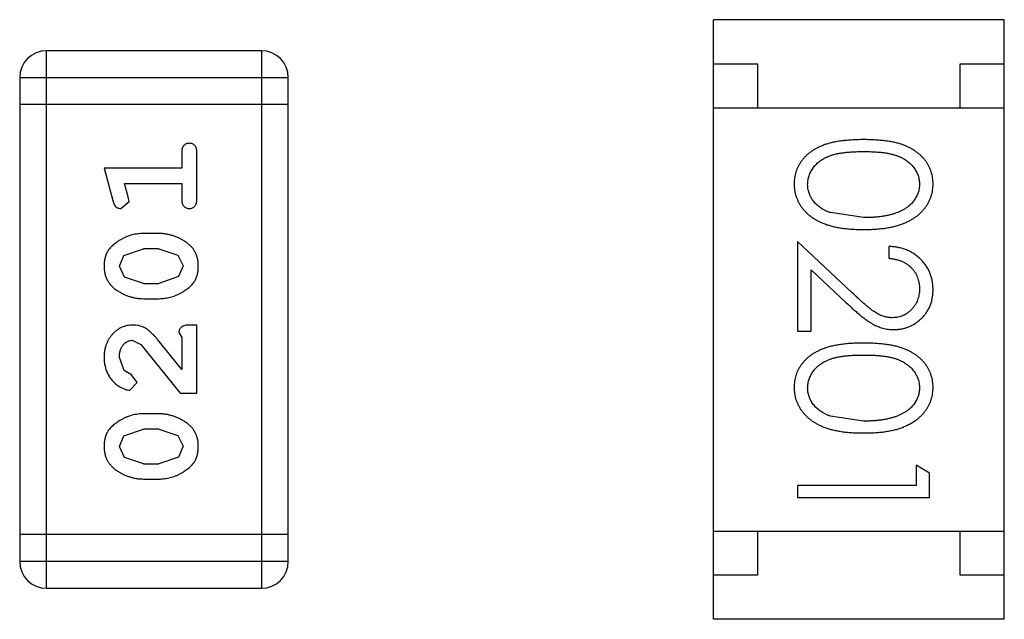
# Model space of a CAD drawing. Header units: inches. Extents: x -13 to 240, y -18 to 126.
# Tile 19 of 112: x 174.174 to 175.292, y 51.511 to 52.191. Entities that reach past the tile are written whole.
import ezdxf

# ---------------------------------------------------------------- set-up
doc = ezdxf.new("R2010")
doc.units = ezdxf.units.IN
doc.header["$LTSCALE"] = 1.21
doc.header["$MEASUREMENT"] = 0
doc.layers.get('0').update_dxf_attribs({"linetype": 'CONTINUOUS'})

msp = doc.modelspace()

# ---------------------------------------------------------------- linework, layer by layer
at = {"color": 7, "linetype": 'Continuous'}
for p, q in [((174.9615, 51.5114), (174.9615, 52.1914)), ((175.2915, 52.1914), (174.9615, 52.1914)), ((175.2915, 51.5114), (175.2915, 52.1914)), ((174.2046, 51.5466), (174.2046, 52.1562)), ((174.4484, 52.1562), (174.2046, 52.1562)), ((174.4484, 52.1562), (174.4484, 51.5466)), ((174.9615, 52.1414), (175.0115, 52.1414)), ((175.0115, 52.1414), (175.0115, 52.0914)), ((175.2415, 52.0914), (175.2415, 52.1414)), ((175.2415, 52.1414), (175.2915, 52.1414)), ((174.1741, 52.1257), (174.1741, 51.5771)), ((174.1741, 52.1257), (174.4789, 52.1257)), ((174.4789, 51.5771), (174.4789, 52.1257)), ((174.4789, 52.0952), (174.1741, 52.0952)), ((174.9615, 52.0914), (175.2915, 52.0914)), ((174.358, 52.0402), (174.358, 52.0229)), ((174.3753, 51.9883), (174.3753, 52.0402)), ((174.2699, 52.0229), (174.2797, 51.9863)), ((174.358, 52.0229), (174.2699, 52.0229)), ((174.2971, 51.9906), (174.293, 52.0056)), ((174.293, 52.0056), (174.358, 52.0056)), ((174.358, 52.0056), (174.358, 51.9883)), ((174.2889, 51.9773), (174.2982, 51.9852)), ((174.2982, 51.9852), (174.2971, 51.9906)), ((175.1318, 51.9669), (175.0941, 51.9726)), ((174.3322, 51.9489), (174.3145, 51.9489)), ((175.0568, 51.94), (175.0568, 51.8381)), ((175.1189, 51.8818), (175.0568, 51.94)), ((174.2924, 51.9241), (174.3147, 51.9316)), ((174.332, 51.9316), (174.3147, 51.9316)), ((174.332, 51.9316), (174.3537, 51.9244)), ((175.1606, 51.9342), (175.1606, 51.9208)), ((174.2872, 51.9119), (174.2924, 51.9241)), ((174.3537, 51.9244), (174.3595, 51.9121)), ((174.293, 51.8996), (174.2872, 51.9119)), ((174.3595, 51.9121), (174.3542, 51.9)), ((175.0722, 51.8381), (175.0722, 51.9079)), ((175.0722, 51.9079), (175.1122, 51.8703)), ((174.3147, 51.8923), (174.293, 51.8996)), ((174.3542, 51.9), (174.332, 51.8923)), ((174.3147, 51.8923), (174.332, 51.8923)), ((174.3145, 51.875), (174.3322, 51.875)), ((174.3753, 51.8451), (174.3674, 51.8451)), ((174.3753, 51.768), (174.3753, 51.8451)), ((175.0568, 51.8381), (175.0722, 51.8381)), ((174.3017, 51.8278), (174.3114, 51.823)), ((174.358, 51.7948), (174.3309, 51.8284)), ((174.3548, 51.8365), (174.358, 51.831)), ((174.358, 51.831), (174.358, 51.7948)), ((174.3114, 51.823), (174.3564, 51.768)), ((174.2925, 51.7934), (174.2872, 51.8083)), ((174.3011, 51.7885), (174.2925, 51.7934)), ((174.3076, 51.78), (174.3011, 51.7885)), ((174.2992, 51.7712), (174.3076, 51.78)), ((174.3564, 51.768), (174.3753, 51.768)), ((174.3322, 51.7444), (174.3145, 51.7444)), ((175.1318, 51.7361), (175.0941, 51.7418)), ((174.2924, 51.7196), (174.3147, 51.7271)), ((174.332, 51.7271), (174.3147, 51.7271)), ((174.332, 51.7271), (174.3537, 51.7199)), ((174.2872, 51.7074), (174.2924, 51.7196)), ((174.3537, 51.7199), (174.3595, 51.7076)), ((174.293, 51.695), (174.2872, 51.7074)), ((174.3595, 51.7076), (174.3542, 51.6954)), ((174.3147, 51.6878), (174.293, 51.695)), ((174.3542, 51.6954), (174.332, 51.6878)), ((174.3147, 51.6878), (174.332, 51.6878)), ((175.1914, 51.6861), (175.1914, 51.6631)), ((175.2068, 51.6773), (175.1914, 51.6861)), ((174.3145, 51.6705), (174.3322, 51.6705)), ((175.2068, 51.6496), (175.2068, 51.6773)), ((175.0568, 51.6631), (175.0568, 51.6496)), ((175.1914, 51.6631), (175.0568, 51.6631)), ((175.0568, 51.6496), (175.2068, 51.6496)), ((174.4789, 51.6076), (174.1741, 51.6076)), ((174.9615, 51.6114), (175.2915, 51.6114)), ((175.0115, 51.6114), (175.0115, 51.5614)), ((175.2415, 51.5614), (175.2415, 51.6114)), ((174.4789, 51.5771), (174.1741, 51.5771)), ((175.0115, 51.5614), (174.9615, 51.5614)), ((175.2915, 51.5614), (175.2415, 51.5614)), ((174.2046, 51.5466), (174.4484, 51.5466)), ((175.2915, 51.5114), (174.9615, 51.5114))]:
    msp.add_line(p, q, dxfattribs=at)
for centre, start, end in [((174.2046, 52.1257), 90, 180), ((174.4484, 52.1257), 0, 90), ((174.2046, 51.5771), 180, 270), ((174.4484, 51.5771), 270, 0)]:
    msp.add_arc(centre, 0.0305, start, end, dxfattribs=at)
for points, knots in [([(174.3666, 52.0512), (174.366, 52.0512), (174.3648, 52.0511), (174.3631, 52.0506), (174.3616, 52.0498), (174.3603, 52.0486), (174.3592, 52.047), (174.3585, 52.0451), (174.358, 52.0428), (174.358, 52.0411), (174.358, 52.0402)], [0, 0, 0, 0, 0.11517, 0.223509, 0.328254, 0.438012, 0.553651, 0.682263, 0.830856, 1, 1, 1, 1]), ([(174.3753, 52.0402), (174.3752, 52.0411), (174.3752, 52.0428), (174.3747, 52.0451), (174.374, 52.0471), (174.3729, 52.0486), (174.3716, 52.0498), (174.3701, 52.0506), (174.3684, 52.0511), (174.3672, 52.0512), (174.3666, 52.0512)], [0, 0, 0, 0, 0.169012, 0.317488, 0.445429, 0.560977, 0.67065, 0.776666, 0.88492, 1, 1, 1, 1]), ([(175.1317, 52.0554), (175.1293, 52.0554), (175.1247, 52.0553), (175.1179, 52.055), (175.1116, 52.0545), (175.1056, 52.0538), (175.1001, 52.0529), (175.095, 52.0519), (175.0902, 52.0505), (175.0859, 52.049), (175.0819, 52.0473), (175.0782, 52.0455), (175.0747, 52.0434), (175.0715, 52.0413), (175.0685, 52.039), (175.0658, 52.0365), (175.0634, 52.0338), (175.0612, 52.031), (175.0593, 52.0281), (175.0576, 52.0251), (175.0561, 52.022), (175.055, 52.0188), (175.0541, 52.0155), (175.0534, 52.0122), (175.053, 52.0087), (175.053, 52.0064), (175.0529, 52.0052)], [0, 0, 0, 0, 0.068113, 0.132564, 0.193427, 0.250218, 0.303569, 0.353576, 0.400235, 0.443586, 0.484619, 0.524292, 0.56238, 0.599049, 0.63494, 0.669782, 0.704009, 0.737842, 0.771098, 0.803896, 0.836415, 0.868639, 0.900715, 0.933378, 0.966213, 1, 1, 1, 1]), ([(175.2106, 52.0052), (175.2106, 52.0064), (175.2106, 52.0087), (175.2102, 52.0122), (175.2095, 52.0156), (175.2086, 52.0188), (175.2074, 52.0221), (175.2059, 52.0252), (175.2042, 52.0282), (175.2023, 52.0312), (175.2001, 52.034), (175.1976, 52.0366), (175.1949, 52.0391), (175.1919, 52.0414), (175.1887, 52.0436), (175.1853, 52.0456), (175.1816, 52.0474), (175.1776, 52.0491), (175.1733, 52.0506), (175.1686, 52.0519), (175.1635, 52.053), (175.158, 52.0538), (175.152, 52.0545), (175.1456, 52.055), (175.1388, 52.0553), (175.1341, 52.0554), (175.1317, 52.0554)], [0, 0, 0, 0, 0.033742, 0.066533, 0.099153, 0.13154, 0.164087, 0.196563, 0.229707, 0.263315, 0.297504, 0.331686, 0.366482, 0.4021, 0.438958, 0.476748, 0.515985, 0.556589, 0.599519, 0.645765, 0.695487, 0.748721, 0.805687, 0.866754, 0.931405, 1, 1, 1, 1]), ([(175.0683, 52.0048), (175.0684, 52.0064), (175.0686, 52.0097), (175.0699, 52.0146), (175.072, 52.0193), (175.0743, 52.0231), (175.0766, 52.026), (175.0786, 52.028), (175.0807, 52.0299), (175.083, 52.0317), (175.0855, 52.0333), (175.0882, 52.0348), (175.0911, 52.0361), (175.0943, 52.0374), (175.0977, 52.0385), (175.1014, 52.0394), (175.1056, 52.0401), (175.1101, 52.0408), (175.115, 52.0413), (175.1203, 52.0416), (175.1259, 52.0419), (175.1298, 52.0419), (175.1318, 52.0419)], [0, 0, 0, 0, 0.060034, 0.120278, 0.182348, 0.247919, 0.281641, 0.315701, 0.350322, 0.385703, 0.421819, 0.459196, 0.497866, 0.538301, 0.58121, 0.628183, 0.679403, 0.734699, 0.794074, 0.858416, 0.927049, 1, 1, 1, 1]), ([(175.1318, 52.0419), (175.1338, 52.0419), (175.1377, 52.0419), (175.1434, 52.0416), (175.1487, 52.0413), (175.1536, 52.0408), (175.1581, 52.0402), (175.1622, 52.0393), (175.166, 52.0384), (175.1694, 52.0373), (175.1725, 52.0361), (175.1754, 52.0347), (175.1781, 52.0332), (175.1806, 52.0316), (175.1829, 52.0299), (175.1851, 52.028), (175.187, 52.026), (175.1893, 52.0231), (175.1916, 52.0194), (175.1938, 52.0147), (175.195, 52.0097), (175.1952, 52.0064), (175.1953, 52.0048)], [0, 0, 0, 0, 0.073302, 0.142286, 0.206253, 0.266017, 0.321612, 0.372532, 0.419497, 0.462398, 0.502825, 0.541489, 0.579034, 0.615143, 0.650298, 0.684912, 0.718701, 0.752189, 0.817245, 0.879117, 0.939613, 1, 1, 1, 1]), ([(175.0529, 52.0052), (175.053, 52.004), (175.053, 52.0017), (175.0535, 51.9981), (175.0541, 51.9947), (175.055, 51.9914), (175.0563, 51.9881), (175.0577, 51.9849), (175.0594, 51.9818), (175.0614, 51.9788), (175.0637, 51.9759), (175.0662, 51.9732), (175.069, 51.9706), (175.072, 51.9682), (175.0753, 51.9659), (175.0789, 51.9638), (175.0827, 51.9619), (175.0868, 51.9601), (175.0912, 51.9585), (175.0959, 51.9572), (175.101, 51.956), (175.1064, 51.9551), (175.1123, 51.9544), (175.1184, 51.9538), (175.125, 51.9535), (175.1294, 51.9535), (175.1317, 51.9534)], [0, 0, 0, 0, 0.033824, 0.067298, 0.10028, 0.133019, 0.165736, 0.198792, 0.232372, 0.266409, 0.301016, 0.336196, 0.371972, 0.408574, 0.446394, 0.485225, 0.525372, 0.567224, 0.611081, 0.65775, 0.70702, 0.759235, 0.814484, 0.873227, 0.934937, 1, 1, 1, 1]), ([(175.0941, 51.9726), (175.093, 51.973), (175.091, 51.9737), (175.0881, 51.9751), (175.0853, 51.9765), (175.0828, 51.9781), (175.0805, 51.9799), (175.0784, 51.9817), (175.0764, 51.9837), (175.0742, 51.9865), (175.0718, 51.9902), (175.0699, 51.9949), (175.0685, 51.9998), (175.0684, 52.0031), (175.0683, 52.0048)], [0, 0, 0, 0, 0.075949, 0.148549, 0.218996, 0.286119, 0.351826, 0.416074, 0.478265, 0.540325, 0.660405, 0.774606, 0.887187, 1, 1, 1, 1]), ([(175.1317, 51.9534), (175.134, 51.9535), (175.1385, 51.9535), (175.1451, 51.9538), (175.1513, 51.9544), (175.1571, 51.9551), (175.1626, 51.9561), (175.1677, 51.9572), (175.1725, 51.9586), (175.1769, 51.9602), (175.181, 51.962), (175.1848, 51.9639), (175.1884, 51.9661), (175.1917, 51.9683), (175.1947, 51.9707), (175.1975, 51.9733), (175.2, 51.976), (175.2022, 51.9789), (175.2042, 51.9819), (175.2059, 51.985), (175.2074, 51.9881), (175.2086, 51.9914), (175.2095, 51.9947), (175.2102, 51.9981), (175.2106, 52.0017), (175.2106, 52.004), (175.2106, 52.0052)], [0, 0, 0, 0, 0.065278, 0.127205, 0.186168, 0.241675, 0.294115, 0.343609, 0.390387, 0.434463, 0.476646, 0.517002, 0.555936, 0.593716, 0.630057, 0.665601, 0.700745, 0.734917, 0.768681, 0.802087, 0.834849, 0.867433, 0.900138, 0.932806, 0.966212, 1, 1, 1, 1]), ([(175.1953, 52.0048), (175.1952, 52.0031), (175.195, 51.9998), (175.1938, 51.995), (175.1916, 51.9903), (175.1893, 51.9866), (175.187, 51.9837), (175.185, 51.9817), (175.1828, 51.9797), (175.1803, 51.9779), (175.1776, 51.9762), (175.1746, 51.9747), (175.1714, 51.9732), (175.168, 51.9719), (175.1643, 51.9707), (175.1604, 51.9697), (175.1563, 51.9689), (175.1519, 51.9681), (175.1472, 51.9676), (175.1423, 51.9672), (175.1371, 51.967), (175.1336, 51.9669), (175.1318, 51.9669)], [0, 0, 0, 0, 0.059689, 0.119507, 0.181075, 0.246162, 0.279894, 0.314468, 0.350403, 0.387474, 0.426147, 0.466624, 0.508745, 0.553328, 0.600058, 0.649177, 0.700552, 0.754894, 0.811825, 0.871514, 0.934319, 1, 1, 1, 1]), ([(174.2797, 51.9863), (174.28, 51.9855), (174.2805, 51.9839), (174.2813, 51.9818), (174.2822, 51.9802), (174.2833, 51.979), (174.2844, 51.9782), (174.2858, 51.9777), (174.2873, 51.9773), (174.2883, 51.9773), (174.2889, 51.9773)], [0, 0, 0, 0, 0.187321, 0.344927, 0.475328, 0.579604, 0.674244, 0.773631, 0.882025, 1, 1, 1, 1]), ([(174.358, 51.9883), (174.358, 51.9874), (174.358, 51.9857), (174.3585, 51.9834), (174.3592, 51.9814), (174.3603, 51.9798), (174.3616, 51.9787), (174.3631, 51.9779), (174.3648, 51.9774), (174.366, 51.9773), (174.3666, 51.9773)], [0, 0, 0, 0, 0.169102, 0.317658, 0.446239, 0.563118, 0.671828, 0.776546, 0.884858, 1, 1, 1, 1]), ([(174.3666, 51.9773), (174.3672, 51.9773), (174.3684, 51.9774), (174.3701, 51.9779), (174.3716, 51.9787), (174.3729, 51.9798), (174.374, 51.9814), (174.3747, 51.9834), (174.3752, 51.9857), (174.3752, 51.9874), (174.3753, 51.9883)], [0, 0, 0, 0, 0.115051, 0.223278, 0.329269, 0.437893, 0.554681, 0.682591, 0.83103, 1, 1, 1, 1]), ([(174.3145, 51.9489), (174.3134, 51.9489), (174.3113, 51.9489), (174.3081, 51.9486), (174.3049, 51.9481), (174.3018, 51.9474), (174.2988, 51.9465), (174.2958, 51.9454), (174.2928, 51.9441), (174.2899, 51.9426), (174.2872, 51.941), (174.2846, 51.9393), (174.2823, 51.9377), (174.2802, 51.936), (174.2784, 51.9343), (174.2767, 51.9326), (174.2753, 51.9308), (174.2737, 51.9285), (174.2721, 51.9253), (174.2708, 51.9211), (174.27, 51.9166), (174.2699, 51.9134), (174.2699, 51.9118)], [0, 0, 0, 0, 0.049855, 0.099516, 0.148482, 0.19758, 0.246804, 0.296268, 0.346517, 0.397047, 0.446826, 0.49336, 0.537801, 0.579207, 0.617974, 0.654833, 0.689171, 0.722088, 0.786392, 0.853518, 0.924186, 1, 1, 1, 1]), ([(174.3768, 51.912), (174.3768, 51.9135), (174.3767, 51.9163), (174.376, 51.9204), (174.3749, 51.9242), (174.3733, 51.9278), (174.3713, 51.9311), (174.3688, 51.9342), (174.3658, 51.937), (174.3624, 51.9394), (174.3588, 51.9416), (174.3552, 51.9436), (174.3514, 51.9452), (174.3477, 51.9466), (174.3439, 51.9476), (174.34, 51.9484), (174.3361, 51.9489), (174.3335, 51.9489), (174.3322, 51.9489)], [0, 0, 0, 0, 0.067217, 0.131051, 0.19272, 0.252824, 0.312745, 0.373449, 0.436041, 0.501494, 0.567761, 0.632087, 0.695096, 0.757109, 0.817993, 0.878657, 0.939311, 1, 1, 1, 1]), ([(175.2106, 51.8853), (175.2106, 51.887), (175.2105, 51.8903), (175.2099, 51.8951), (175.2087, 51.8997), (175.2072, 51.9042), (175.2052, 51.9084), (175.2028, 51.9124), (175.1999, 51.9162), (175.1966, 51.9198), (175.193, 51.923), (175.1891, 51.9259), (175.185, 51.9283), (175.1806, 51.9304), (175.1759, 51.932), (175.171, 51.9331), (175.1659, 51.934), (175.1624, 51.9341), (175.1606, 51.9342)], [0, 0, 0, 0, 0.06445, 0.126725, 0.187421, 0.247417, 0.306749, 0.366595, 0.427749, 0.490235, 0.553031, 0.614805, 0.676505, 0.738096, 0.801021, 0.864897, 0.931209, 1, 1, 1, 1]), ([(175.1606, 51.9208), (175.162, 51.9206), (175.1646, 51.9204), (175.1684, 51.9196), (175.1719, 51.9187), (175.1752, 51.9175), (175.1783, 51.9159), (175.1812, 51.9142), (175.1838, 51.9122), (175.1862, 51.9099), (175.1883, 51.9075), (175.1902, 51.9049), (175.1918, 51.9021), (175.193, 51.8992), (175.194, 51.8961), (175.1947, 51.8928), (175.1952, 51.8895), (175.1952, 51.8872), (175.1953, 51.886)], [0, 0, 0, 0, 0.073648, 0.143686, 0.210962, 0.275557, 0.338064, 0.399311, 0.4594, 0.51934, 0.579024, 0.637809, 0.695959, 0.754122, 0.813113, 0.873453, 0.935561, 1, 1, 1, 1]), ([(174.2699, 51.9118), (174.2699, 51.9104), (174.27, 51.9076), (174.2707, 51.9035), (174.2718, 51.8996), (174.2734, 51.8961), (174.2755, 51.8928), (174.278, 51.8897), (174.2809, 51.8869), (174.2843, 51.8845), (174.2879, 51.8823), (174.2916, 51.8803), (174.2953, 51.8787), (174.2991, 51.8773), (174.3029, 51.8763), (174.3067, 51.8755), (174.3106, 51.8751), (174.3132, 51.875), (174.3145, 51.875)], [0, 0, 0, 0, 0.06692, 0.130834, 0.19258, 0.252759, 0.312631, 0.373411, 0.436359, 0.501894, 0.568244, 0.632472, 0.69556, 0.757163, 0.818592, 0.878885, 0.939235, 1, 1, 1, 1]), ([(174.3322, 51.875), (174.3333, 51.875), (174.3354, 51.8751), (174.3386, 51.8754), (174.3417, 51.8759), (174.3448, 51.8766), (174.3479, 51.8774), (174.3509, 51.8786), (174.3538, 51.8798), (174.3567, 51.8813), (174.3594, 51.8829), (174.362, 51.8845), (174.3643, 51.8861), (174.3664, 51.8878), (174.3683, 51.8895), (174.3699, 51.8912), (174.3714, 51.8929), (174.3729, 51.8953), (174.3746, 51.8985), (174.3759, 51.9027), (174.3767, 51.9072), (174.3768, 51.9104), (174.3768, 51.912)], [0, 0, 0, 0, 0.049886, 0.09882, 0.148132, 0.19689, 0.246038, 0.295176, 0.345305, 0.395692, 0.445312, 0.491875, 0.535813, 0.577009, 0.616081, 0.652689, 0.687585, 0.720206, 0.785062, 0.85223, 0.923759, 1, 1, 1, 1]), ([(175.1648, 51.8534), (175.1632, 51.8535), (175.16, 51.8536), (175.1552, 51.8547), (175.1505, 51.8564), (175.1467, 51.8584), (175.1436, 51.8604), (175.1409, 51.8623), (175.138, 51.8646), (175.1347, 51.8673), (175.1312, 51.8704), (175.1273, 51.8738), (175.1232, 51.8777), (175.1204, 51.8804), (175.1189, 51.8818)], [0, 0, 0, 0, 0.088014, 0.174976, 0.2638, 0.355443, 0.406413, 0.465519, 0.533076, 0.609353, 0.693899, 0.787171, 0.889197, 1, 1, 1, 1]), ([(175.1953, 51.886), (175.1952, 51.8849), (175.1952, 51.8827), (175.1947, 51.8794), (175.194, 51.8763), (175.1931, 51.8734), (175.1918, 51.8705), (175.1902, 51.8678), (175.1884, 51.8653), (175.1863, 51.8628), (175.184, 51.8606), (175.1816, 51.8587), (175.1791, 51.8571), (175.1765, 51.8557), (175.1737, 51.8547), (175.1708, 51.854), (175.1679, 51.8535), (175.1659, 51.8535), (175.1648, 51.8534)], [0, 0, 0, 0, 0.068027, 0.133505, 0.19695, 0.26027, 0.322741, 0.384982, 0.448465, 0.513424, 0.578224, 0.640011, 0.700094, 0.760067, 0.819012, 0.877878, 0.938035, 1, 1, 1, 1]), ([(175.166, 51.84), (175.1675, 51.84), (175.1705, 51.8401), (175.1748, 51.8407), (175.1789, 51.8417), (175.1829, 51.843), (175.1868, 51.8448), (175.1905, 51.847), (175.194, 51.8495), (175.1974, 51.8525), (175.2005, 51.8557), (175.2032, 51.8592), (175.2055, 51.863), (175.2074, 51.867), (175.2089, 51.8712), (175.2099, 51.8757), (175.2105, 51.8804), (175.2106, 51.8837), (175.2106, 51.8853)], [0, 0, 0, 0, 0.06271, 0.123347, 0.183401, 0.242828, 0.302097, 0.36242, 0.423725, 0.487032, 0.550491, 0.612709, 0.674265, 0.73617, 0.799211, 0.863483, 0.930525, 1, 1, 1, 1]), ([(175.1122, 51.8703), (175.1138, 51.8689), (175.1167, 51.8661), (175.1211, 51.8622), (175.1252, 51.8586), (175.1291, 51.8554), (175.1327, 51.8526), (175.1361, 51.8501), (175.1393, 51.848), (175.1431, 51.8457), (175.1478, 51.8434), (175.1537, 51.8414), (175.1598, 51.8402), (175.164, 51.8401), (175.166, 51.84)], [0, 0, 0, 0, 0.09953, 0.192079, 0.277712, 0.357454, 0.429648, 0.495771, 0.555538, 0.608657, 0.707578, 0.804328, 0.901298, 1, 1, 1, 1]), ([(174.3026, 51.8451), (174.3015, 51.8451), (174.2993, 51.845), (174.2961, 51.8445), (174.293, 51.8437), (174.29, 51.8426), (174.2871, 51.8411), (174.2844, 51.8393), (174.2818, 51.8372), (174.2794, 51.8348), (174.2772, 51.8322), (174.2752, 51.8293), (174.2735, 51.8263), (174.2722, 51.8231), (174.2712, 51.8197), (174.2704, 51.8161), (174.2699, 51.8123), (174.2699, 51.8098), (174.2699, 51.8084)], [0, 0, 0, 0, 0.060981, 0.120256, 0.178148, 0.236115, 0.293993, 0.352864, 0.413358, 0.476056, 0.539296, 0.602396, 0.665116, 0.728325, 0.792919, 0.859317, 0.928302, 1, 1, 1, 1]), ([(174.3309, 51.8284), (174.3301, 51.8292), (174.3287, 51.8309), (174.3264, 51.8333), (174.3243, 51.8354), (174.3223, 51.8373), (174.3205, 51.8389), (174.3187, 51.8402), (174.3171, 51.8414), (174.315, 51.8425), (174.3125, 51.8436), (174.3093, 51.8445), (174.306, 51.845), (174.3038, 51.8451), (174.3026, 51.8451)], [0, 0, 0, 0, 0.103002, 0.197728, 0.285279, 0.365235, 0.437224, 0.502446, 0.560545, 0.611446, 0.707576, 0.80349, 0.900532, 1, 1, 1, 1]), ([(174.3674, 51.8451), (174.3663, 51.8451), (174.3644, 51.8451), (174.3616, 51.8446), (174.3594, 51.8439), (174.3577, 51.8429), (174.3564, 51.8416), (174.3555, 51.84), (174.3549, 51.8383), (174.3548, 51.8371), (174.3548, 51.8365)], [0, 0, 0, 0, 0.1844, 0.34094, 0.473574, 0.586824, 0.690029, 0.789175, 0.890445, 1, 1, 1, 1]), ([(174.2872, 51.8083), (174.2872, 51.8097), (174.2873, 51.8124), (174.2881, 51.8162), (174.2895, 51.8196), (174.2914, 51.8225), (174.2937, 51.8248), (174.2962, 51.8266), (174.2989, 51.8276), (174.3008, 51.8277), (174.3017, 51.8278)], [0, 0, 0, 0, 0.156344, 0.299348, 0.4327, 0.561, 0.682299, 0.791883, 0.89611, 1, 1, 1, 1]), ([(175.1317, 51.8246), (175.1293, 51.8246), (175.1247, 51.8246), (175.1179, 51.8243), (175.1116, 51.8238), (175.1056, 51.823), (175.1001, 51.8221), (175.095, 51.8211), (175.0902, 51.8198), (175.0859, 51.8182), (175.0819, 51.8165), (175.0782, 51.8147), (175.0747, 51.8127), (175.0715, 51.8105), (175.0685, 51.8082), (175.0658, 51.8057), (175.0634, 51.8031), (175.0612, 51.8003), (175.0593, 51.7974), (175.0576, 51.7943), (175.0561, 51.7912), (175.055, 51.788), (175.0541, 51.7848), (175.0534, 51.7814), (175.053, 51.778), (175.053, 51.7756), (175.0529, 51.7744)], [0, 0, 0, 0, 0.068113, 0.132564, 0.193427, 0.250218, 0.303569, 0.353576, 0.400235, 0.443586, 0.484619, 0.524292, 0.56238, 0.599049, 0.63494, 0.669782, 0.704009, 0.737842, 0.771098, 0.803896, 0.836415, 0.868639, 0.900715, 0.933378, 0.966213, 1, 1, 1, 1]), ([(175.2106, 51.7744), (175.2106, 51.7756), (175.2106, 51.778), (175.2102, 51.7814), (175.2095, 51.7848), (175.2086, 51.7881), (175.2074, 51.7913), (175.2059, 51.7944), (175.2042, 51.7974), (175.2023, 51.8004), (175.2001, 51.8032), (175.1976, 51.8059), (175.1949, 51.8083), (175.1919, 51.8107), (175.1887, 51.8128), (175.1853, 51.8148), (175.1816, 51.8167), (175.1776, 51.8183), (175.1733, 51.8198), (175.1686, 51.8211), (175.1635, 51.8222), (175.158, 51.8231), (175.152, 51.8237), (175.1456, 51.8243), (175.1388, 51.8246), (175.1341, 51.8246), (175.1317, 51.8246)], [0, 0, 0, 0, 0.033742, 0.066533, 0.099153, 0.13154, 0.164087, 0.196563, 0.229707, 0.263315, 0.297504, 0.331686, 0.366482, 0.4021, 0.438958, 0.476748, 0.515985, 0.556589, 0.599519, 0.645765, 0.695487, 0.748721, 0.805687, 0.866754, 0.931405, 1, 1, 1, 1]), ([(174.2699, 51.8084), (174.2699, 51.8067), (174.27, 51.8034), (174.2709, 51.7984), (174.2723, 51.7937), (174.2743, 51.7892), (174.2767, 51.7851), (174.2796, 51.7814), (174.2829, 51.7783), (174.2864, 51.7758), (174.29, 51.7738), (174.2933, 51.7723), (174.2963, 51.7714), (174.2983, 51.7712), (174.2992, 51.7712)], [0, 0, 0, 0, 0.098286, 0.193983, 0.289056, 0.384352, 0.477435, 0.566197, 0.652355, 0.737986, 0.818188, 0.887401, 0.94802, 1, 1, 1, 1]), ([(175.0683, 51.774), (175.0684, 51.7756), (175.0686, 51.779), (175.0699, 51.7838), (175.072, 51.7886), (175.0743, 51.7923), (175.0766, 51.7952), (175.0786, 51.7972), (175.0807, 51.7991), (175.083, 51.8009), (175.0855, 51.8025), (175.0882, 51.804), (175.0911, 51.8054), (175.0943, 51.8066), (175.0977, 51.8077), (175.1014, 51.8086), (175.1056, 51.8094), (175.1101, 51.8101), (175.115, 51.8105), (175.1203, 51.8109), (175.1259, 51.8111), (175.1298, 51.8111), (175.1318, 51.8111)], [0, 0, 0, 0, 0.060034, 0.120278, 0.182348, 0.247919, 0.281641, 0.315701, 0.350322, 0.385703, 0.421819, 0.459196, 0.497866, 0.538301, 0.58121, 0.628183, 0.679403, 0.734699, 0.794074, 0.858416, 0.927049, 1, 1, 1, 1]), ([(175.1318, 51.8111), (175.1338, 51.8111), (175.1377, 51.8111), (175.1434, 51.8109), (175.1487, 51.8105), (175.1536, 51.81), (175.1581, 51.8094), (175.1622, 51.8086), (175.166, 51.8077), (175.1694, 51.8066), (175.1725, 51.8053), (175.1754, 51.804), (175.1781, 51.8025), (175.1806, 51.8008), (175.1829, 51.7991), (175.1851, 51.7972), (175.187, 51.7952), (175.1893, 51.7923), (175.1916, 51.7886), (175.1938, 51.7839), (175.195, 51.779), (175.1952, 51.7757), (175.1953, 51.774)], [0, 0, 0, 0, 0.073302, 0.142286, 0.206253, 0.266017, 0.321612, 0.372532, 0.419497, 0.462398, 0.502825, 0.541489, 0.579034, 0.615143, 0.650298, 0.684912, 0.718701, 0.752189, 0.817245, 0.879117, 0.939613, 1, 1, 1, 1]), ([(175.0529, 51.7744), (175.053, 51.7733), (175.053, 51.7709), (175.0535, 51.7674), (175.0541, 51.7639), (175.055, 51.7606), (175.0563, 51.7573), (175.0577, 51.7541), (175.0594, 51.751), (175.0614, 51.748), (175.0637, 51.7451), (175.0662, 51.7424), (175.069, 51.7398), (175.072, 51.7374), (175.0753, 51.7351), (175.0789, 51.7331), (175.0827, 51.7311), (175.0868, 51.7294), (175.0912, 51.7277), (175.0959, 51.7264), (175.101, 51.7253), (175.1064, 51.7243), (175.1123, 51.7236), (175.1184, 51.723), (175.125, 51.7228), (175.1294, 51.7227), (175.1317, 51.7227)], [0, 0, 0, 0, 0.033824, 0.067298, 0.10028, 0.133019, 0.165736, 0.198792, 0.232372, 0.266409, 0.301016, 0.336196, 0.371972, 0.408574, 0.446394, 0.485225, 0.525372, 0.567224, 0.611081, 0.65775, 0.70702, 0.759235, 0.814484, 0.873227, 0.934937, 1, 1, 1, 1]), ([(175.0941, 51.7418), (175.093, 51.7422), (175.091, 51.743), (175.0881, 51.7443), (175.0853, 51.7458), (175.0828, 51.7474), (175.0805, 51.7491), (175.0784, 51.751), (175.0764, 51.753), (175.0742, 51.7558), (175.0718, 51.7595), (175.0699, 51.7642), (175.0685, 51.769), (175.0684, 51.7723), (175.0683, 51.774)], [0, 0, 0, 0, 0.075949, 0.148549, 0.218996, 0.286119, 0.351826, 0.416074, 0.478265, 0.540325, 0.660405, 0.774606, 0.887187, 1, 1, 1, 1]), ([(175.1317, 51.7227), (175.134, 51.7227), (175.1385, 51.7228), (175.1451, 51.723), (175.1513, 51.7236), (175.1571, 51.7243), (175.1626, 51.7253), (175.1677, 51.7264), (175.1725, 51.7279), (175.1769, 51.7294), (175.181, 51.7313), (175.1848, 51.7332), (175.1884, 51.7353), (175.1917, 51.7375), (175.1947, 51.74), (175.1975, 51.7425), (175.2, 51.7452), (175.2022, 51.7481), (175.2042, 51.7511), (175.2059, 51.7542), (175.2074, 51.7574), (175.2086, 51.7606), (175.2095, 51.764), (175.2102, 51.7674), (175.2106, 51.7709), (175.2106, 51.7733), (175.2106, 51.7744)], [0, 0, 0, 0, 0.065278, 0.127205, 0.186168, 0.241675, 0.294115, 0.343609, 0.390387, 0.434463, 0.476646, 0.517002, 0.555936, 0.593716, 0.630057, 0.665601, 0.700745, 0.734917, 0.768681, 0.802087, 0.834849, 0.867433, 0.900138, 0.932806, 0.966212, 1, 1, 1, 1]), ([(175.1953, 51.774), (175.1952, 51.7724), (175.195, 51.7691), (175.1938, 51.7642), (175.1916, 51.7596), (175.1893, 51.7558), (175.187, 51.7529), (175.185, 51.7509), (175.1828, 51.7489), (175.1803, 51.7471), (175.1776, 51.7455), (175.1746, 51.7439), (175.1714, 51.7424), (175.168, 51.7411), (175.1643, 51.74), (175.1604, 51.7389), (175.1563, 51.7381), (175.1519, 51.7373), (175.1472, 51.7368), (175.1423, 51.7364), (175.1371, 51.7362), (175.1336, 51.7362), (175.1318, 51.7361)], [0, 0, 0, 0, 0.059689, 0.119507, 0.181075, 0.246162, 0.279894, 0.314468, 0.350403, 0.387474, 0.426147, 0.466624, 0.508745, 0.553328, 0.600058, 0.649177, 0.700552, 0.754894, 0.811825, 0.871514, 0.934319, 1, 1, 1, 1]), ([(174.3145, 51.7444), (174.3134, 51.7444), (174.3113, 51.7444), (174.3081, 51.7441), (174.3049, 51.7435), (174.3018, 51.7429), (174.2988, 51.742), (174.2958, 51.7408), (174.2928, 51.7395), (174.2899, 51.738), (174.2872, 51.7364), (174.2846, 51.7348), (174.2823, 51.7332), (174.2802, 51.7315), (174.2784, 51.7298), (174.2767, 51.7281), (174.2753, 51.7263), (174.2737, 51.724), (174.2721, 51.7208), (174.2708, 51.7166), (174.27, 51.7121), (174.2699, 51.7089), (174.2699, 51.7073)], [0, 0, 0, 0, 0.049855, 0.099516, 0.148482, 0.19758, 0.246804, 0.296268, 0.346517, 0.397047, 0.446826, 0.49336, 0.537801, 0.579207, 0.617974, 0.654833, 0.689171, 0.722088, 0.786392, 0.853518, 0.924186, 1, 1, 1, 1]), ([(174.3768, 51.7075), (174.3768, 51.709), (174.3767, 51.7118), (174.376, 51.7159), (174.3749, 51.7197), (174.3733, 51.7233), (174.3713, 51.7266), (174.3688, 51.7297), (174.3658, 51.7325), (174.3624, 51.7349), (174.3588, 51.7371), (174.3552, 51.7391), (174.3514, 51.7407), (174.3477, 51.7421), (174.3439, 51.7431), (174.34, 51.7439), (174.3361, 51.7443), (174.3335, 51.7444), (174.3322, 51.7444)], [0, 0, 0, 0, 0.067217, 0.131051, 0.19272, 0.252824, 0.312745, 0.373449, 0.436041, 0.501494, 0.567761, 0.632087, 0.695096, 0.757109, 0.817993, 0.878657, 0.939311, 1, 1, 1, 1]), ([(174.2699, 51.7073), (174.2699, 51.7059), (174.27, 51.703), (174.2707, 51.699), (174.2718, 51.6951), (174.2734, 51.6915), (174.2755, 51.6883), (174.278, 51.6852), (174.2809, 51.6824), (174.2843, 51.68), (174.2879, 51.6777), (174.2916, 51.6758), (174.2953, 51.6742), (174.2991, 51.6728), (174.3029, 51.6718), (174.3067, 51.671), (174.3106, 51.6706), (174.3132, 51.6705), (174.3145, 51.6705)], [0, 0, 0, 0, 0.06692, 0.130834, 0.19258, 0.252759, 0.312631, 0.373411, 0.436359, 0.501894, 0.568244, 0.632472, 0.69556, 0.757163, 0.818592, 0.878885, 0.939235, 1, 1, 1, 1]), ([(174.3322, 51.6705), (174.3333, 51.6705), (174.3354, 51.6705), (174.3386, 51.6709), (174.3417, 51.6713), (174.3448, 51.672), (174.3479, 51.6729), (174.3509, 51.674), (174.3538, 51.6753), (174.3567, 51.6768), (174.3594, 51.6784), (174.362, 51.68), (174.3643, 51.6816), (174.3664, 51.6833), (174.3683, 51.685), (174.3699, 51.6867), (174.3714, 51.6884), (174.3729, 51.6908), (174.3746, 51.6939), (174.3759, 51.6981), (174.3767, 51.7027), (174.3768, 51.7059), (174.3768, 51.7075)], [0, 0, 0, 0, 0.049886, 0.09882, 0.148132, 0.19689, 0.246038, 0.295176, 0.345305, 0.395692, 0.445312, 0.491875, 0.535813, 0.577009, 0.616081, 0.652689, 0.687585, 0.720206, 0.785062, 0.85223, 0.923759, 1, 1, 1, 1])]:
    msp.add_open_spline(points, degree=3, knots=knots, dxfattribs=at)

doc.saveas('drawing.dxf')
